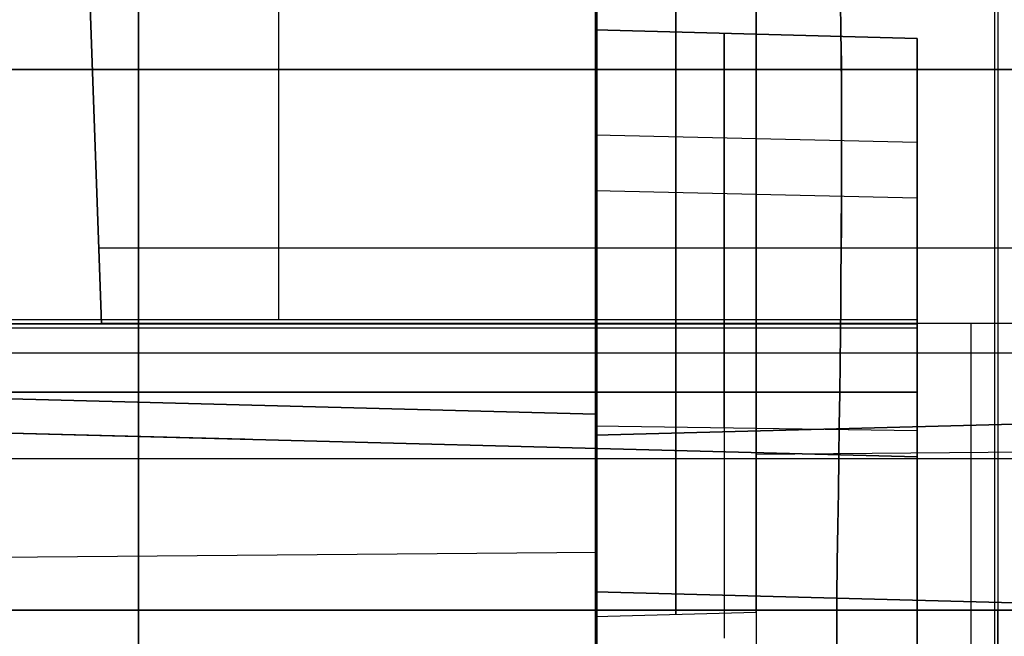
# Model space of a CAD drawing. Extents: x -15 to 7, y 1 to 148.
# Tile 7 of 194: x -3.29 to -0.23, y 11.35 to 13.27. Entities that reach past the tile are written whole.
import ezdxf

# ---------------------------------------------------------------- set-up
doc = ezdxf.new("R2010")
doc.units = 0
doc.layers.add('DEFAULT', color=7, linetype='CONTINUOUS')

msp = doc.modelspace()

# ---------------------------------------------------------------- linework, layer by layer
at = {"layer": 'DEFAULT', "color": 171}
for p, q in [((-0.2497, 70.4573, -106.8618), (-0.2497, 5.4828, -106.8618)), ((-0.2497, 70.2391, -104.3618), (-0.2497, 5.57, -104.3618))]:
    msp.add_line(p, q, dxfattribs=at)
at = {"layer": 'DEFAULT', "color": 254}
for p, q in [((-0.2588, 9.9443, -18.1), (-0.2588, 19.1607, -18.1)), ((-0.2588, 8.6531, -19.7), (-0.2588, 19.1188, -19.7)), ((-0.2588, 9.9443, -18.1), (-0.2588, 18.8574, -18.1)), ((-0.2588, 8.6531, -19.7), (-0.2588, 18.8155, -19.7)), ((-2.4843, 12.3341, -80.4546), (-2.4843, 14.4604, -80.4546)), ((-2.4843, 12.3341, -77.7089), (-2.4843, 14.4604, -77.7089)), ((-2.4843, 12.3341, -81.7089), (-2.4843, 14.4604, -81.7089)), ((-2.4843, 12.3341, -68.4546), (-2.4843, 14.4604, -68.4546)), ((-2.4843, 12.3341, -65.7089), (-2.4843, 14.4604, -65.7089)), ((-2.4843, 12.3341, -72.4546), (-2.4843, 14.4604, -72.4546)), ((-2.4843, 12.3341, -69.7089), (-2.4843, 14.4604, -69.7089)), ((-2.4843, 12.3341, -76.4546), (-2.4843, 14.4604, -76.4546)), ((-2.4843, 12.3341, -73.7089), (-2.4843, 14.4604, -73.7089)), ((-2.4843, 12.3341, -56.4546), (-2.4843, 14.4604, -56.4546)), ((-2.4843, 12.3341, -53.7089), (-2.4843, 14.4604, -53.7089)), ((-2.4843, 12.3341, -60.4546), (-2.4843, 14.4604, -60.4546)), ((-2.4843, 12.3341, -57.7089), (-2.4843, 14.4604, -57.7089)), ((-2.4843, 12.3341, -64.4546), (-2.4843, 14.4604, -64.4546)), ((-2.4843, 12.3341, -61.7089), (-2.4843, 14.4604, -61.7089)), ((-2.4843, 12.3341, -48.4546), (-2.4843, 14.4604, -48.4546)), ((-2.4843, 12.3341, -45.7089), (-2.4843, 14.4604, -45.7089)), ((-2.4843, 12.3341, -52.4546), (-2.4843, 14.4604, -52.4546)), ((-2.4843, 12.3341, -49.7089), (-2.4843, 14.4604, -49.7089)), ((-2.4843, 12.3341, -84.4546), (-2.4843, 14.4302, -84.4546)), ((-1.5, 13.2338, -49.6831), (-1.5, 14.4346, -49.6831)), ((-1.5, 14.4346, -48.4804), (-1.5, 13.2338, -48.4804)), ((-1.5, 13.2338, -45.6831), (-1.5, 14.4346, -45.6831)), ((-1.5, 14.4346, -64.4804), (-1.5, 13.2338, -64.4804)), ((-1.5, 13.2338, -65.6831), (-1.5, 14.4346, -65.6831)), ((-1.5, 13.2338, -57.6831), (-1.5, 14.4346, -57.6831)), ((-1.5, 14.4346, -56.4804), (-1.5, 13.2338, -56.4804)), ((-1.5, 14.4346, -52.4804), (-1.5, 13.2338, -52.4804)), ((-1.5, 13.2338, -53.6831), (-1.5, 14.4346, -53.6831)), ((-1.5, 13.2338, -73.6831), (-1.5, 14.4346, -73.6831)), ((-1.5, 14.4346, -72.4804), (-1.5, 13.2338, -72.4804)), ((-1.5, 13.2338, -69.6831), (-1.5, 14.4346, -69.6831)), ((-1.5, 14.4346, -68.4804), (-1.5, 13.2338, -68.4804)), ((-1.5, 13.2338, -61.6831), (-1.5, 14.4346, -61.6831)), ((-1.5, 14.4346, -60.4804), (-1.5, 13.2338, -60.4804)), ((-1.5, 13.2338, -81.6831), (-1.5, 14.4346, -81.6831)), ((-1.5, 14.4346, -80.4804), (-1.5, 13.2338, -80.4804)), ((-1.5, 14.4346, -76.4804), (-1.5, 13.2338, -76.4804)), ((-1.5, 13.2338, -77.6831), (-1.5, 14.4346, -77.6831)), ((-1.5, 13.2338, -49.0818), (-1.5, 14.4346, -49.0818)), ((-1.5, 13.2338, -38.9964), (-1.5, 14.4346, -38.9964)), ((-1.5, 13.2338, -65.0818), (-1.5, 14.4346, -65.0818)), ((-1.5, 13.2338, -57.0818), (-1.5, 14.4346, -57.0818)), ((-1.5, 13.2338, -53.0818), (-1.5, 14.4346, -53.0818)), ((-1.5, 13.2338, -73.0818), (-1.5, 14.4346, -73.0818)), ((-1.5, 13.2338, -69.0818), (-1.5, 14.4346, -69.0818)), ((-1.5, 13.2338, -61.0818), (-1.5, 14.4346, -61.0818)), ((-1.5, 13.2338, -81.0818), (-1.5, 14.4346, -81.0818)), ((-1.5, 13.2338, -77.0818), (-1.5, 14.4346, -77.0818)), ((-1.5, 14.3829, -84.4804), (-1.5, 13.2338, -84.4804)), ((-1.5, 12.7752, -89.6333), (-1.5, 13.9216, -89.6333)), ((-1.5, 12.8068, -89.6333), (-1.5, 13.8399, -89.6333)), ((-1.5, 13.2338, -48.4804), (-1.5, 13.2338, -49.6831)), ((-1.5, 13.2338, -49.6831), (-0.5, 13.2076, -49.6569)), ((-0.5, 13.2076, -48.5066), (-1.5, 13.2338, -48.4804)), ((-1.5, 13.2338, -38.2223), (-1.5, 13.2338, -45.6831)), ((-0.5, 13.2076, -38.2223), (-1.5, 13.2338, -38.2223)), ((-1.5, 13.2338, -64.4804), (-1.5, 13.2338, -65.6831)), ((-0.5, 13.2076, -64.5066), (-1.5, 13.2338, -64.4804)), ((-1.5, 13.2338, -65.6831), (-0.5, 13.2076, -65.6569)), ((-1.5, 13.2338, -56.4804), (-1.5, 13.2338, -57.6831)), ((-1.5, 13.2338, -52.4804), (-1.5, 13.2338, -53.6831)), ((-1.5, 13.2338, -53.6831), (-0.5, 13.2076, -53.6569)), ((-1.5, 13.2338, -72.4804), (-1.5, 13.2338, -73.6831)), ((-1.5, 13.2338, -73.6831), (-0.5, 13.2076, -73.6569)), ((-0.5, 13.2076, -72.5066), (-1.5, 13.2338, -72.4804)), ((-1.5, 13.2338, -68.4804), (-1.5, 13.2338, -69.6831)), ((-1.5, 13.2338, -60.4804), (-1.5, 13.2338, -61.6831)), ((-1.5, 13.2338, -61.6831), (-0.5, 13.2076, -61.6569)), ((-0.5, 13.2076, -60.5066), (-1.5, 13.2338, -60.4804)), ((-1.5, 13.2338, -80.4804), (-1.5, 13.2338, -81.6831)), ((-0.5, 13.2076, -80.5066), (-1.5, 13.2338, -80.4804)), ((-1.5, 13.2338, -76.4804), (-1.5, 13.2338, -77.6831)), ((-1.5, 13.2338, -84.4804), (-1.5, 13.2338, -88.0905)), ((-1.5, 13.2338, -88.0905), (-0.5, 13.2076, -88.0905)), ((-0.5, 13.2076, -77.6569), (-1.5, 13.2338, -77.6831)), ((-1.5, 13.2338, -84.4804), (-0.5, 13.2076, -84.5066)), ((-0.5, 13.2076, -81.6569), (-1.5, 13.2338, -81.6831)), ((-1.5, 13.2338, -68.4804), (-0.5, 13.2076, -68.5066)), ((-0.5, 13.2076, -69.6569), (-1.5, 13.2338, -69.6831)), ((-1.5, 13.2338, -76.4804), (-0.5, 13.2076, -76.5066)), ((-1.5, 13.2338, -56.4804), (-0.5, 13.2076, -56.5066)), ((-0.5, 13.2076, -57.6569), (-1.5, 13.2338, -57.6831)), ((-0.5, 13.2076, -45.6569), (-1.5, 13.2338, -45.6831)), ((-1.5, 13.2338, -52.4804), (-0.5, 13.2076, -52.5066)), ((-1.5, 13.2338, -49.0818), (-0.5, 13.2076, -49.0818)), ((-1.5, 13.2338, -41.9527), (-0.5, 13.2076, -41.9527)), ((-1.5, 13.2338, -65.0818), (-0.5, 13.2076, -65.0818)), ((-1.5, 13.2338, -57.0818), (-0.5, 13.2076, -57.0818)), ((-1.5, 13.2338, -53.0818), (-0.5, 13.2076, -53.0818)), ((-1.5, 13.2338, -73.0818), (-0.5, 13.2076, -73.0818)), ((-1.5, 13.2338, -69.0818), (-0.5, 13.2076, -69.0818)), ((-1.5, 13.2338, -61.0818), (-0.5, 13.2076, -61.0818)), ((-1.5, 13.2338, -81.0818), (-0.5, 13.2076, -81.0818)), ((-1.5, 13.2338, -77.0818), (-0.5, 13.2076, -77.0818)), ((-1.5, 13.2338, -86.2855), (-0.5, 13.2076, -86.2855)), ((-1, 13.2207, -49.67), (-1, 13.2207, -48.4935)), ((-1, 13.2207, -45.67), (-1, 13.2207, -38.2223)), ((-1, 13.2207, -65.67), (-1, 13.2207, -64.4935)), ((-1, 13.2207, -57.67), (-1, 13.2207, -56.4935)), ((-1, 13.2207, -53.67), (-1, 13.2207, -52.4935)), ((-1, 13.2207, -73.67), (-1, 13.2207, -72.4935)), ((-1, 13.2207, -69.67), (-1, 13.2207, -68.4935)), ((-1, 13.2207, -61.67), (-1, 13.2207, -60.4935)), ((-1, 13.2207, -81.67), (-1, 13.2207, -80.4935)), ((-1, 13.2207, -77.67), (-1, 13.2207, -76.4935)), ((-1, 13.2207, -88.0905), (-1, 13.2207, -84.4935)), ((-0.5, 13.2076, -49.6569), (-0.5, 12.3348, -49.6569)), ((-0.5, 13.2076, -48.5066), (-0.5, 13.2076, -49.6569)), ((-0.5, 12.3348, -48.5066), (-0.5, 13.2076, -48.5066)), ((-0.5, 13.2076, -45.6569), (-0.5, 12.3348, -45.6569)), ((-0.5, 13.2076, -38.2223), (-0.5, 13.2076, -45.6569)), ((-0.5, 13.2076, -64.5066), (-0.5, 13.2076, -65.6569)), ((-0.5, 12.3348, -64.5066), (-0.5, 13.2076, -64.5066)), ((-0.5, 13.2076, -65.6569), (-0.5, 12.3348, -65.6569)), ((-0.5, 13.2076, -57.6569), (-0.5, 12.3348, -57.6569)), ((-0.5, 13.2076, -56.5066), (-0.5, 13.2076, -57.6569)), ((-0.5, 12.3348, -56.5066), (-0.5, 13.2076, -56.5066)), ((-0.5, 13.2076, -52.5066), (-0.5, 13.2076, -53.6569)), ((-0.5, 12.3348, -52.5066), (-0.5, 13.2076, -52.5066)), ((-0.5, 13.2076, -53.6569), (-0.5, 12.3348, -53.6569)), ((-0.5, 13.2076, -73.6569), (-0.5, 12.3348, -73.6569)), ((-0.5, 13.2076, -72.5066), (-0.5, 13.2076, -73.6569)), ((-0.5, 12.3348, -72.5066), (-0.5, 13.2076, -72.5066)), ((-0.5, 13.2076, -69.6569), (-0.5, 12.3348, -69.6569)), ((-0.5, 13.2076, -68.5066), (-0.5, 13.2076, -69.6569)), ((-0.5, 12.3348, -68.5066), (-0.5, 13.2076, -68.5066)), ((-0.5, 13.2076, -61.6569), (-0.5, 12.3348, -61.6569)), ((-0.5, 13.2076, -60.5066), (-0.5, 13.2076, -61.6569)), ((-0.5, 12.3348, -60.5066), (-0.5, 13.2076, -60.5066)), ((-0.5, 13.2076, -81.6569), (-0.5, 12.3348, -81.6569)), ((-0.5, 13.2076, -80.5066), (-0.5, 13.2076, -81.6569)), ((-0.5, 12.3348, -80.5066), (-0.5, 13.2076, -80.5066)), ((-0.5, 13.2076, -76.5066), (-0.5, 13.2076, -77.6569)), ((-0.5, 12.3348, -76.5066), (-0.5, 13.2076, -76.5066)), ((-0.5, 13.2076, -77.6569), (-0.5, 12.3348, -77.6569)), ((-0.5, 13.2076, -84.5066), (-0.5, 13.2076, -88.0905)), ((-0.5, 12.3348, -84.5066), (-0.5, 13.2076, -84.5066)), ((-0.5, 11.9076, -49.0818), (-0.5, 13.2076, -49.0818)), ((-0.5, 11.9076, -38.9964), (-0.5, 13.2076, -38.9964)), ((-0.5, 11.9076, -65.0818), (-0.5, 13.2076, -65.0818)), ((-0.5, 11.9076, -57.0818), (-0.5, 13.2076, -57.0818)), ((-0.5, 11.9076, -53.0818), (-0.5, 13.2076, -53.0818)), ((-0.5, 11.9076, -73.0818), (-0.5, 13.2076, -73.0818)), ((-0.5, 11.9076, -69.0818), (-0.5, 13.2076, -69.0818)), ((-0.5, 11.9076, -61.0818), (-0.5, 13.2076, -61.0818)), ((-0.5, 11.9076, -81.0818), (-0.5, 13.2076, -81.0818)), ((-0.5, 11.9076, -77.0818), (-0.5, 13.2076, -77.0818)), ((-5.645, 13.1109, -98.3283), (-1.495, 13.1109, -98.3645)), ((-1.495, 13.1109, -101.3645), (-5.645, 13.1109, -101.4008)), ((-1.495, 13.1109, -97.1817), (-4.345, 13.1109, -97.132)), ((-4.345, 13.1109, -102.5971), (-1.495, 13.1109, -102.5473)), ((-1.5, 13.1109, -101.5645), (-1, 13.1109, -101.5515)), ((-1, 13.1109, -98.1776), (-1.5, 13.1109, -98.1645)), ((-1.5, 13.1109, -102.5038), (4.845, 13.1109, -102.6145)), ((4.845, 13.1109, -97.1145), (-1.5, 13.1109, -97.2253)), ((-1.5, 13.1109, -102.5038), (-1.5, 13.1109, -101.5645)), ((-1.5, 13.1109, -98.1645), (-1.5, 13.1109, -97.2253)), ((-1.495, 13.1109, -97.1817), (-1.495, 13.1109, -98.3645)), ((-1.495, 13.1109, -101.3645), (-1.495, 13.1109, -102.5473)), ((-1, 13.1109, -101.0602), (6, 13.1109, -100.9991)), ((6, 13.1109, -98.73), (-1, 13.1109, -98.6689)), ((-1, 13.1109, -101.5515), (-1, 13.1109, -101.0602)), ((-1, 13.1109, -98.6689), (-1, 13.1109, -98.1776)), ((-0.5, 12.8841, -89.3968), (-1.5, 12.9073, -89.409)), ((-0.5, 12.7109, -36.2163), (-1.5, 12.734, -36.2041)), ((-0.5, 10.8086, -89.6333), (-0.5, 12.7438, -89.6333)), ((-0.5, 12.5576, -49.6569), (-0.5, 12.5576, -48.5066)), ((-0.5, 12.5576, -65.6569), (-0.5, 12.5576, -64.5066)), ((-0.5, 12.5576, -57.6569), (-0.5, 12.5576, -56.5066)), ((-0.5, 12.5576, -53.6569), (-0.5, 12.5576, -52.5066)), ((-0.5, 12.5576, -73.6569), (-0.5, 12.5576, -72.5066)), ((-0.5, 12.5576, -69.6569), (-0.5, 12.5576, -68.5066)), ((-0.5, 12.5576, -61.6569), (-0.5, 12.5576, -60.5066)), ((-0.5, 12.5576, -81.6569), (-0.5, 12.5576, -80.5066)), ((-0.5, 12.5576, -77.6569), (-0.5, 12.5576, -76.5066)), ((-4.4686, 12.3333, -80.4027), (-0.5, 12.3348, -80.5066)), ((-0.5, 12.3348, -77.6569), (-4.4686, 12.3333, -77.7609)), ((-4.4686, 12.3333, -84.4027), (-0.5, 12.3348, -84.5066)), ((-0.5, 12.3348, -81.6569), (-4.4686, 12.3333, -81.7609)), ((-4.4686, 12.3333, -68.4027), (-0.5, 12.3348, -68.5066)), ((-0.5, 12.3348, -65.6569), (-4.4686, 12.3333, -65.7609)), ((-4.4686, 12.3333, -72.4027), (-0.5, 12.3348, -72.5066)), ((-0.5, 12.3348, -69.6569), (-4.4686, 12.3333, -69.7609)), ((-4.4686, 12.3333, -76.4027), (-0.5, 12.3348, -76.5066)), ((-0.5, 12.3348, -73.6569), (-4.4686, 12.3333, -73.7609)), ((-4.4686, 12.3333, -56.4027), (-0.5, 12.3348, -56.5066)), ((-0.5, 12.3348, -53.6569), (-4.4686, 12.3333, -53.7609)), ((-4.4686, 12.3333, -60.4027), (-0.5, 12.3348, -60.5066)), ((-0.5, 12.3348, -57.6569), (-4.4686, 12.3333, -57.7609)), ((-4.4686, 12.3333, -64.4027), (-0.5, 12.3348, -64.5066)), ((-0.5, 12.3348, -61.6569), (-4.4686, 12.3333, -61.7609)), ((-4.4686, 12.3333, -48.4027), (-0.5, 12.3348, -48.5066)), ((-0.5, 12.3348, -45.6569), (-4.4686, 12.3333, -45.7609)), ((-4.4686, 12.3333, -52.4027), (-0.5, 12.3348, -52.5066)), ((-0.5, 12.3348, -49.6569), (-4.4686, 12.3333, -49.7609)), ((-0.5, 12.3212, -60.5068), (-7.6182, 12.3212, -60.3204)), ((-0.5, 12.3212, -56.5068), (-7.6182, 12.3212, -56.3204)), ((-0.5, 12.3212, -52.5068), (-7.6182, 12.3212, -52.3204)), ((-0.5, 12.3212, -48.5068), (-7.6182, 12.3212, -48.3204)), ((-0.5, 12.3212, -84.5068), (-7.6182, 12.3212, -84.3204)), ((-0.5, 12.3212, -80.5068), (-7.6182, 12.3212, -80.3204)), ((-0.5, 12.3212, -76.5068), (-7.6182, 12.3212, -76.3204)), ((-0.5, 12.3212, -72.5068), (-7.6182, 12.3212, -72.3204)), ((-0.5, 12.3212, -68.5068), (-7.6182, 12.3212, -68.3204)), ((-0.5, 12.3212, -64.5068), (-7.6182, 12.3212, -64.3204)), ((-7.6182, 12.3212, -61.8432), (-0.5, 12.3212, -61.6568)), ((-7.6182, 12.3212, -65.8432), (-0.5, 12.3212, -65.6568)), ((-7.6182, 12.3212, -69.8432), (-0.5, 12.3212, -69.6568)), ((-7.6182, 12.3212, -73.8432), (-0.5, 12.3212, -73.6568)), ((-7.6182, 12.3212, -77.8432), (-0.5, 12.3212, -77.6568)), ((-7.6182, 12.3212, -81.8432), (-0.5, 12.3212, -81.6568)), ((-7.6182, 12.3212, -45.8432), (-0.5, 12.3212, -45.6568)), ((-7.6182, 12.3212, -49.8432), (-0.5, 12.3212, -49.6568)), ((-7.6182, 12.3212, -53.8432), (-0.5, 12.3212, -53.6568)), ((-7.6182, 12.3212, -57.8432), (-0.5, 12.3212, -57.6568)), ((-7.6075, 12.3104, -64.3205), (-0.5, 12.3076, -64.5066)), ((-0.5, 12.3076, -61.6569), (-7.6075, 12.3104, -61.8431)), ((-7.6075, 12.3104, -68.3205), (-0.5, 12.3076, -68.5066)), ((-7.6075, 12.3104, -65.8431), (-0.5, 12.3076, -65.6569)), ((-0.5, 12.3076, -72.5066), (-7.6075, 12.3104, -72.3205)), ((-0.5, 12.3076, -69.6569), (-7.6075, 12.3104, -69.8431)), ((-0.5, 12.3076, -76.5066), (-7.6075, 12.3104, -76.3205)), ((-0.5, 12.3076, -73.6569), (-7.6075, 12.3104, -73.8431)), ((-7.6075, 12.3104, -80.3205), (-0.5, 12.3076, -80.5066)), ((-0.5, 12.3076, -77.6569), (-7.6075, 12.3104, -77.8431)), ((-7.6075, 12.3104, -84.3205), (-0.5, 12.3076, -84.5066)), ((-0.5, 12.3076, -81.6569), (-7.6075, 12.3104, -81.8431)), ((-0.5, 12.3076, -48.5066), (-7.6075, 12.3104, -48.3205)), ((-7.6075, 12.3104, -45.8431), (-0.5, 12.3076, -45.6569)), ((-0.5, 12.3076, -52.5066), (-7.6075, 12.3104, -52.3205)), ((-7.6075, 12.3104, -49.8431), (-0.5, 12.3076, -49.6569)), ((-7.6075, 12.3104, -56.3205), (-0.5, 12.3076, -56.5066)), ((-0.5, 12.3076, -53.6569), (-7.6075, 12.3104, -53.8431)), ((-7.6075, 12.3104, -60.3205), (-0.5, 12.3076, -60.5066)), ((-0.5, 12.3076, -57.6569), (-7.6075, 12.3104, -57.8431)), ((-0.5, 11.9076, -48.5066), (-0.5, 12.3076, -48.5066)), ((-0.5, 12.3076, -49.6569), (-0.5, 11.9076, -49.6569)), ((-0.5, 12.3076, -45.6569), (-0.5, 11.9076, -45.6569)), ((-0.5, 11.9076, -64.5066), (-0.5, 12.3076, -64.5066)), ((-0.5, 12.3076, -65.6569), (-0.5, 11.9076, -65.6569)), ((-0.5, 11.9076, -56.5066), (-0.5, 12.3076, -56.5066)), ((-0.5, 12.3076, -57.6569), (-0.5, 11.9076, -57.6569)), ((-0.5, 11.9076, -52.5066), (-0.5, 12.3076, -52.5066)), ((-0.5, 12.3076, -53.6569), (-0.5, 11.9076, -53.6569)), ((-0.5, 11.9076, -72.5066), (-0.5, 12.3076, -72.5066)), ((-0.5, 12.3076, -73.6569), (-0.5, 11.9076, -73.6569)), ((-0.5, 11.9076, -68.5066), (-0.5, 12.3076, -68.5066)), ((-0.5, 12.3076, -69.6569), (-0.5, 11.9076, -69.6569)), ((-0.5, 11.9076, -60.5066), (-0.5, 12.3076, -60.5066)), ((-0.5, 12.3076, -61.6569), (-0.5, 11.9076, -61.6569)), ((-0.5, 11.9076, -80.5066), (-0.5, 12.3076, -80.5066)), ((-0.5, 12.3076, -81.6569), (-0.5, 11.9076, -81.6569)), ((-0.5, 11.9076, -76.5066), (-0.5, 12.3076, -76.5066)), ((-0.5, 12.3076, -77.6569), (-0.5, 11.9076, -77.6569)), ((-0.5, 11.9076, -84.5066), (-0.5, 12.3076, -84.5066)), ((-1.5, 12.0403, -91.8524), (-5.345, 12.141, -91.9055)), ((-5.345, 12.141, -33.6163), (-1.5, 12.0403, -33.6694)), ((4.845, 12.141, -91.9055), (-1.5, 11.9749, -91.8178)), ((-1.5, 11.9749, -33.7039), (4.845, 12.141, -33.6163)), ((-0.5, 12.109, -64.5066), (-7.2611, 12.109, -64.3295)), ((-7.2611, 12.109, -61.834), (-0.5, 12.109, -61.6569)), ((-0.5, 12.109, -68.5066), (-7.2611, 12.109, -68.3295)), ((-7.2611, 12.109, -65.834), (-0.5, 12.109, -65.6569)), ((-0.5, 12.109, -72.5066), (-7.2611, 12.109, -72.3295)), ((-7.2611, 12.109, -69.834), (-0.5, 12.109, -69.6569)), ((-0.5, 12.109, -76.5066), (-7.2611, 12.109, -76.3295)), ((-7.2611, 12.109, -73.834), (-0.5, 12.109, -73.6569)), ((-0.5, 12.109, -80.5066), (-7.2611, 12.109, -80.3295)), ((-7.2611, 12.109, -77.834), (-0.5, 12.109, -77.6569)), ((-0.5, 12.109, -84.5066), (-7.2611, 12.109, -84.3295)), ((-7.2611, 12.109, -81.834), (-0.5, 12.109, -81.6569)), ((-0.5, 12.109, -48.5066), (-7.2611, 12.109, -48.3295)), ((-7.2611, 12.109, -45.834), (-0.5, 12.109, -45.6569)), ((-0.5, 12.109, -52.5066), (-7.2611, 12.109, -52.3295)), ((-7.2611, 12.109, -49.834), (-0.5, 12.109, -49.6569)), ((-0.5, 12.109, -56.5066), (-7.2611, 12.109, -56.3295)), ((-7.2611, 12.109, -53.834), (-0.5, 12.109, -53.6569)), ((-0.5, 12.109, -60.5066), (-7.2611, 12.109, -60.3295)), ((-7.2611, 12.109, -57.834), (-0.5, 12.109, -57.6569)), ((-0.5, 11.9076, -60.5066), (-7.0659, 12.0795, -60.3346)), ((-7.0659, 12.0795, -61.8289), (-0.5, 11.9076, -61.6569)), ((-7.0659, 12.0795, -57.8289), (-0.5, 11.9076, -57.6569)), ((-0.5, 11.9076, -56.5066), (-7.0659, 12.0795, -56.3346)), ((-7.0659, 12.0795, -53.8289), (-0.5, 11.9076, -53.6569)), ((-0.5, 11.9076, -52.5066), (-7.0659, 12.0795, -52.3346)), ((-7.0659, 12.0795, -49.8289), (-0.5, 11.9076, -49.6569)), ((-0.5, 11.9076, -48.5066), (-7.0659, 12.0795, -48.3346)), ((-0.5, 11.9076, -84.5066), (-7.0659, 12.0795, -84.3346)), ((-7.0659, 12.0795, -81.8289), (-0.5, 11.9076, -81.6569)), ((-0.5, 11.9076, -80.5066), (-7.0659, 12.0795, -80.3346)), ((-7.0659, 12.0795, -77.8289), (-0.5, 11.9076, -77.6569)), ((-0.5, 11.9076, -76.5066), (-7.0659, 12.0795, -76.3346)), ((-7.0659, 12.0795, -73.8289), (-0.5, 11.9076, -73.6569)), ((-0.5, 11.9076, -72.5066), (-7.0659, 12.0795, -72.3346)), ((-7.0659, 12.0795, -69.8289), (-0.5, 11.9076, -69.6569)), ((-0.5, 11.9076, -68.5066), (-7.0659, 12.0795, -68.3346)), ((-7.0659, 12.0795, -65.8289), (-0.5, 11.9076, -65.6569)), ((-0.5, 11.9076, -64.5066), (-7.0659, 12.0795, -64.3346)), ((-7.0659, 12.0795, -45.8289), (-0.5, 11.9076, -45.6569)), ((-0.5, 11.9076, -38.2223), (-7.0659, 12.0795, -38.1316)), ((-7.0659, 12.0795, -88.1812), (-0.5, 11.9076, -88.0905)), ((-7.0659, 12.0795, -61.0818), (-0.5, 11.9076, -61.0818)), ((-7.0659, 12.0795, -57.0818), (-0.5, 11.9076, -57.0818)), ((-7.0659, 12.0795, -53.0818), (-0.5, 11.9076, -53.0818)), ((-7.0659, 12.0795, -49.0818), (-0.5, 11.9076, -49.0818)), ((-7.0659, 12.0795, -86.2579), (-0.5, 11.9076, -86.2579)), ((-7.0659, 12.0795, -81.0818), (-0.5, 11.9076, -81.0818)), ((-7.0659, 12.0795, -77.0818), (-0.5, 11.9076, -77.0818)), ((-7.0659, 12.0795, -73.0818), (-0.5, 11.9076, -73.0818)), ((-7.0659, 12.0795, -69.0818), (-0.5, 11.9076, -69.0818)), ((-7.0659, 12.0795, -65.0818), (-0.5, 11.9076, -65.0818)), ((-7.0659, 12.0795, -41.9803), (-0.5, 11.9076, -41.9803)), ((-2.5892, 11.9623, -88.1194), (-7.0659, 12.0795, -88.1812)), ((-1.5, 9.0971, -93.8654), (-1.5, 12.0403, -91.8524)), ((-1.5, 12.0403, -33.6694), (-1.5, 10.0522, -32.3097)), ((-1.5, 12.0033, -90.4229), (-1.5, 7.9717, -93.1802)), ((-0.5, 11.9885, -90.4013), (-1.5, 12.0033, -90.4229)), ((-1.5, 10.032, -32.3751), (-1.5, 11.9749, -33.7039)), ((-1.5, 11.9749, -91.8178), (-1.5, 9.0316, -93.8308)), ((-1, 11.9959, -90.4121), (-1, 7.9643, -93.1694)), ((6, 11.9764, -99.8645), (-1, 11.9153, -99.8645)), ((-0.5, 11.9885, -90.4013), (-0.5, 7.9569, -93.1586)), ((-1, 11.424, -99.8645), (-1, 11.9153, -99.8645)), ((-0.5, 11.9076, -49.6569), (-0.5, 11.9076, -48.5066)), ((-0.5, 11.9076, -45.6569), (-0.5, 11.9076, -38.2223)), ((-0.5, 11.9076, -65.6569), (-0.5, 11.9076, -64.5066)), ((-0.5, 11.9076, -57.6569), (-0.5, 11.9076, -56.5066)), ((-0.5, 11.9076, -53.6569), (-0.5, 11.9076, -52.5066)), ((-0.5, 11.9076, -73.6569), (-0.5, 11.9076, -72.5066)), ((-0.5, 11.9076, -69.6569), (-0.5, 11.9076, -68.5066)), ((-0.5, 11.9076, -61.6569), (-0.5, 11.9076, -60.5066)), ((-0.5, 11.9076, -81.6569), (-0.5, 11.9076, -80.5066)), ((-0.5, 11.9076, -77.6569), (-0.5, 11.9076, -76.5066)), ((-0.5, 11.9076, -88.0905), (-0.5, 11.9076, -84.5066)), ((-1.495, 11.6109, -99.8645), (-5.645, 11.5747, -99.8645)), ((-1.495, 10.4281, -99.8645), (-1.495, 11.6109, -99.8645)), ((-1.5, 11.4879, -34.4882), (-1.5, 8.3982, -32.3751)), ((-1.5, 8.1093, -93.3442), (-1.5, 11.4879, -91.0335)), ((0, 11.4486, -91.0128), (-1.5, 11.4879, -91.0335)), ((-1.5, 11.4879, -34.4882), (0, 11.4486, -34.509)), ((-0.75, 11.4683, -91.0231), (-0.75, 8.0897, -93.3339)), ((-0.7498, 8.3347, -32.3555), (-0.7498, 11.4683, -34.4986)), ((-1, 11.424, -99.8645), (-1.5, 11.4109, -99.8645)), ((-1.5, 10.4717, -99.8645), (-1.5, 11.4109, -99.8645)), ((-1.5, 11.3837, -34.417), (-1.5, 11.3837, -33.2996))]:
    msp.add_line(p, q, dxfattribs=at)
at = {"layer": 'DEFAULT', "color": 1}
for p, q in [((-3.2, 17.0353, -30.8396), (-3.0354, 12.322, -30.675)), ((-3.0354, 12.322, -30.675), (-3.0829, 13.6826, -31.6458)), ((-3.0436, 12.5568, -30.8426), (5.6414, 12.5568, -30.8426)), ((3.3939, 12.322, -30.675), (-3.0354, 12.322, -30.675)), ((-0.3323, 6.77, -30.4812), (-0.3323, 12.322, -30.675)), ((-5.7381, 12.2305, -33.6809), (5.3359, 12.2305, -33.6809)), ((-3.8792, 11.9027, -30.6604), (3.3792, 11.9027, -30.6604)), ((-6.0043, 11.4311, -28.0223), (5.6021, 11.4311, -28.0223)), ((5.1024, 11.4311, -26.0052), (-5.5046, 11.4311, -26.0052)), ((-3.8628, 11.4311, -28.3421), (3.3628, 11.4311, -28.3421)), ((-0.25, 11.4311, -28.3421), (-0.25, 6.77, -28.5049))]:
    msp.add_line(p, q, dxfattribs=at)
at = {"layer": 'DEFAULT', "color": 254, "extrusion": (1, 0, 0)}
for centre, radius, start, end in [((13.1109, -99.8645, -2.92), 2.7077, 270, 90), ((13.1109, -99.8645, -1.495), 2.6828, 270, 90), ((13.1109, -99.8645, -1.5), 2.6392, 270, 90), ((13.1109, -99.8645, -1.25), 1.6935, 270, 90), ((13.1109, -99.8645, -1.495), 1.5, 270, 90), ((13.1109, -99.8645, -1), 1.1956, 270, 90), ((8.9486, -87.3205, -1.5), 4.4983, 304.3679, 0.0014), ((13.1109, -99.8645, -2.92), 2.7077, 90, 270), ((13.1109, -99.8645, -1.5), 2.6392, 90, 270), ((13.1109, -99.8645, -1.495), 2.6828, 90, 270), ((13.1109, -99.8645, -1.495), 1.5, 90, 270), ((13.1109, -99.8645, -1.25), 1.6935, 90, 270), ((13.1109, -99.8645, -1), 1.1956, 90, 270), ((12.3212, -68.0068, -0.5), 0.5, 270, 271.5611), ((12.3212, -66.1568, -0.5), 0.5, 88.4389, 91.5611)]:
    msp.add_arc(centre, radius, start, end, dxfattribs=at)
at = {"layer": 'DEFAULT', "color": 254, "extrusion": (1, 0, -6.53072e-17)}
for start, end in [(270, 90), (90, 270)]:
    msp.add_arc((13.1109, -99.8645, -1.5), 1.7, start, end, dxfattribs=at)
at = {"layer": 'DEFAULT', "color": 254, "extrusion": (1, 0, -6.58141e-17)}
msp.add_arc((13.1109, -99.8645, -1), 1.6869, 270, 90, dxfattribs=at)
at = {"layer": 'DEFAULT', "color": 254, "extrusion": (1, 3.09124e-16, 1.63089e-16)}
msp.add_arc((8.9368, -38.2075, -1.5), 5.4979, 359.9986, 55.6321, dxfattribs=at)
at = {"layer": 'DEFAULT', "color": 254, "extrusion": (1, -2.52861e-16, 5.20315e-16)}
msp.add_arc((8.9368, -87.3143, -1.5), 5.4978, 304.3679, 351.1501, dxfattribs=at)
at = {"layer": 'DEFAULT', "color": 254, "extrusion": (1, 8.33388e-16, 2.92899e-16)}
msp.add_arc((8.8713, -38.242, -1.5), 5.4979, 359.9986, 55.6321, dxfattribs=at)
at = {"layer": 'DEFAULT', "color": 254, "extrusion": (1, 1.24264e-10, 2.35535e-10)}
msp.add_arc((8.8713, -87.2797, -1.5), 5.4979, 304.3679, 0.0014, dxfattribs=at)
at = {"layer": 'DEFAULT', "color": 254, "extrusion": (1, 3.77818e-16, 1.9933e-16)}
msp.add_arc((8.9486, -38.2012, -1.5), 4.4983, 359.9986, 55.6321, dxfattribs=at)
at = {"layer": 'DEFAULT', "color": 254, "extrusion": (0.999562, -0.026174, 0.013809)}
msp.add_arc((8.903, -87.2865, -2.3068), 4.5, 304.39, 360, dxfattribs=at)
at = {"layer": 'DEFAULT', "color": 254, "extrusion": (0.999562, -0.026174, -0.013809)}
msp.add_arc((8.903, -38.2233, -0.5734), 4.5, 0, 55.61, dxfattribs=at)
at = {"layer": 'DEFAULT', "color": 254, "extrusion": (1, -5.22918e-16, 4.66286e-16)}
msp.add_arc((10.4082, -88.0905, -1.5), 2.8256, 304.3686, 0.0007, dxfattribs=at)
at = {"layer": 'DEFAULT', "color": 254, "extrusion": (1, 2.05352e-16, -3.89231e-16)}
msp.add_arc((8.9088, -38.2223, -1.5), 4.325, 359.9991, 55.6317, dxfattribs=at)
at = {"layer": 'DEFAULT', "color": 254, "extrusion": (1, -6.03737e-16, 3.18521e-16)}
msp.add_arc((10.4082, -88.0905, -1.1), 2.8151, 304.3686, 0.0007, dxfattribs=at)
at = {"layer": 'DEFAULT', "color": 254, "extrusion": (1, 3.93917e-16, 2.07824e-16)}
msp.add_arc((8.9088, -38.2223, -1.1), 4.3145, 359.9991, 55.6317, dxfattribs=at)
at = {"layer": 'DEFAULT', "color": 254, "extrusion": (1, 8.00585e-16, -1.51746e-15)}
msp.add_arc((8.9088, -38.2223, -0.5), 4.2988, 359.9991, 55.6317, dxfattribs=at)
at = {"layer": 'DEFAULT', "color": 254, "extrusion": (1, 3.96581e-16, 7.51694e-16)}
msp.add_arc((10.4082, -88.0905, -0.5), 2.7994, 304.3685, 0.0007, dxfattribs=at)
at = {"layer": 'DEFAULT', "color": 254, "extrusion": (1, 0, 6.58141e-17)}
msp.add_arc((13.1109, -99.8645, -1), 1.6869, 90, 270, dxfattribs=at)
at = {"layer": 'DEFAULT', "color": 254, "extrusion": (1, -2.3651e-13, 1.67614e-11)}
msp.add_arc((12.3212, -60.0068, -0.5), 0.5, 270, 271.5611, dxfattribs=at)
at = {"layer": 'DEFAULT', "color": 254, "extrusion": (1, -1.3045e-13, 7.18201e-12)}
msp.add_arc((12.3212, -56.0068, -0.5), 0.5, 270, 271.5611, dxfattribs=at)
at = {"layer": 'DEFAULT', "color": 254, "extrusion": (1, 1.95619e-13, -1.43583e-11)}
msp.add_arc((12.3212, -52.0068, -0.5), 0.5, 270, 271.5611, dxfattribs=at)
at = {"layer": 'DEFAULT', "color": 254, "extrusion": (1, -9.76294e-14, 6.56769e-12)}
msp.add_arc((12.3212, -48.0068, -0.5), 0.5, 270, 271.5611, dxfattribs=at)
at = {"layer": 'DEFAULT', "color": 254, "extrusion": (1, 2.11846e-13, -1.43528e-11)}
msp.add_arc((12.3212, -84.0068, -0.5), 0.5, 270, 271.5611, dxfattribs=at)
at = {"layer": 'DEFAULT', "color": 254, "extrusion": (1, -3.25326e-14, 2.38787e-12)}
msp.add_arc((12.3212, -80.0068, -0.5), 0.5, 270, 271.5611, dxfattribs=at)
at = {"layer": 'DEFAULT', "color": 254, "extrusion": (1, -5.69697e-14, 3.5833e-12)}
msp.add_arc((12.3212, -76.0068, -0.5), 0.5, 270, 271.5611, dxfattribs=at)
at = {"layer": 'DEFAULT', "color": 254, "extrusion": (1, -6.31876e-17, -1.19184e-12)}
msp.add_arc((12.3212, -72.0068, -0.5), 0.5, 270, 271.5611, dxfattribs=at)
at = {"layer": 'DEFAULT', "color": 254, "extrusion": (1, 3.25642e-14, -1.79195e-12)}
msp.add_arc((12.3212, -64.0068, -0.5), 0.5, 270, 271.5611, dxfattribs=at)
at = {"layer": 'DEFAULT', "color": 254, "extrusion": (1, 0, -8.89622e-13)}
for centre in [(12.3212, -62.1568, -0.5), (12.3212, -70.1568, -0.5)]:
    msp.add_arc(centre, 0.5, 88.4389, 91.5611, dxfattribs=at)
at = {"layer": 'DEFAULT', "color": 254, "extrusion": (1, 0, -3.88633e-12)}
msp.add_arc((12.3212, -74.1568, -0.5), 0.5, 88.4389, 91.5611, dxfattribs=at)
at = {"layer": 'DEFAULT', "color": 254, "extrusion": (1, 0, -2.39963e-12)}
msp.add_arc((12.3212, -78.1568, -0.5), 0.5, 88.4389, 91.5611, dxfattribs=at)
at = {"layer": 'DEFAULT', "color": 254, "extrusion": (1, 0, 5.97521e-13)}
msp.add_arc((12.3212, -82.1568, -0.5), 0.5, 88.4389, 91.5611, dxfattribs=at)
at = {"layer": 'DEFAULT', "color": 254, "extrusion": (1, 0, 4.19243e-12)}
msp.add_arc((12.3212, -46.1568, -0.5), 0.5, 88.4389, 91.5611, dxfattribs=at)
at = {"layer": 'DEFAULT', "color": 254, "extrusion": (1, 0, -7.46901e-13)}
msp.add_arc((12.3212, -50.1568, -0.5), 0.5, 88.4389, 91.5611, dxfattribs=at)
at = {"layer": 'DEFAULT', "color": 254, "extrusion": (1, 0, 2.9876e-13)}
for centre in [(12.3212, -54.1568, -0.5), (12.3212, -58.1568, -0.5)]:
    msp.add_arc(centre, 0.5, 88.4389, 91.5611, dxfattribs=at)
at = {"layer": 'DEFAULT', "color": 254, "extrusion": (1, 3.25763e-14, 1.79284e-12)}
msp.add_arc((12.3212, -64.0068, -0.5), 0.5, 268.4389, 270, dxfattribs=at)
at = {"layer": 'DEFAULT', "color": 254, "extrusion": (1, 1.63228e-14, 3.00722e-13)}
msp.add_arc((12.3212, -68.0068, -0.5), 0.5, 268.4389, 270, dxfattribs=at)
at = {"layer": 'DEFAULT', "color": 254, "extrusion": (1, -6.50397e-14, -5.3721e-12)}
msp.add_arc((12.3212, -72.0068, -0.5), 0.5, 268.4389, 270, dxfattribs=at)
at = {"layer": 'DEFAULT', "color": 254, "extrusion": (1, -4.86053e-14, -3.56759e-12)}
msp.add_arc((12.3212, -76.0068, -0.5), 0.5, 268.4389, 270, dxfattribs=at)
at = {"layer": 'DEFAULT', "color": 254, "extrusion": (1, -3.26697e-14, -3.29529e-12)}
msp.add_arc((12.3212, -80.0068, -0.5), 0.5, 268.4389, 270, dxfattribs=at)
at = {"layer": 'DEFAULT', "color": 254, "extrusion": (1, 6.52964e-14, 4.19447e-12)}
msp.add_arc((12.3212, -84.0068, -0.5), 0.5, 268.4389, 270, dxfattribs=at)
at = {"layer": 'DEFAULT', "color": 254, "extrusion": (1, -1.30561e-13, -8.98486e-12)}
msp.add_arc((12.3212, -48.0068, -0.5), 0.5, 268.4389, 270, dxfattribs=at)
at = {"layer": 'DEFAULT', "color": 254, "extrusion": (1, 9.78439e-14, 2.69488e-12)}
msp.add_arc((12.3212, -52.0068, -0.5), 0.5, 268.4389, 270, dxfattribs=at)
at = {"layer": 'DEFAULT', "color": 254, "extrusion": (1, -2.11911e-13, -1.49559e-11)}
msp.add_arc((12.3212, -56.0068, -0.5), 0.5, 268.4389, 270, dxfattribs=at)
at = {"layer": 'DEFAULT', "color": 254, "extrusion": (1, -1.79125e-13, -9.55821e-12)}
msp.add_arc((12.3212, -60.0068, -0.5), 0.5, 268.4389, 270, dxfattribs=at)
at = {"layer": 'DEFAULT', "color": 254, "extrusion": (1, 4.30758e-17, 9.00014e-17)}
msp.add_arc((8.9088, -38.2223, -0.5), 2.9988, 359.9986, 55.6321, dxfattribs=at)
at = {"layer": 'DEFAULT', "color": 254, "extrusion": (1, -7.40402e-17, -1.40339e-16)}
msp.add_arc((10.4082, -88.0905, -0.5), 1.4994, 304.3679, 0.0014, dxfattribs=at)

doc.saveas('drawing.dxf')
